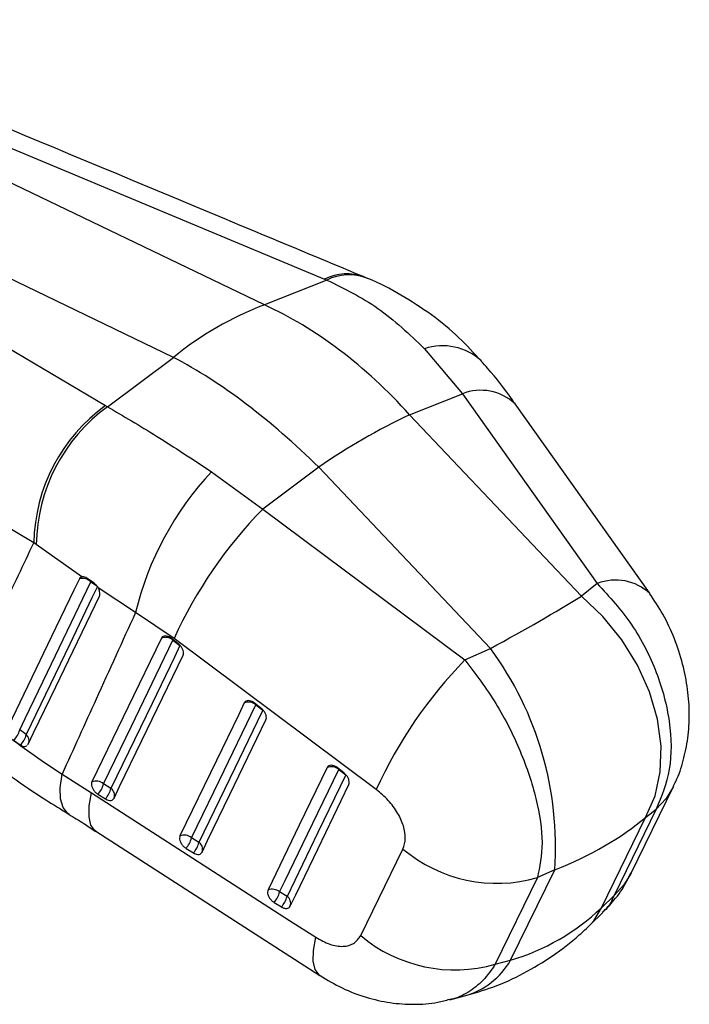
# Model space of a CAD drawing. Extents: x 39 to 407, y 33 to 280.
# Tile 47 of 48: x 379 to 407, y 189 to 230. Entities that reach past the tile are written whole.
import ezdxf

# ---------------------------------------------------------------- set-up
doc = ezdxf.new("R2010")
doc.units = 0
doc.layers.get('0').update_dxf_attribs({"linetype": 'CONTINUOUS'})

msp = doc.modelspace()

# ---------------------------------------------------------------- linework, layer by layer
at = {"color": 7, "linetype": 'CONTINUOUS'}
for p, q in [((366.0017, 229.7287), (391.5515, 219.0758)), ((389.0766, 218.0149), (365.1335, 229.5177)), ((385.3424, 215.8592), (361.3993, 227.362)), ((360.7959, 226.7235), (382.546, 213.877)), ((391.6441, 219.037), (389.0766, 218.0149)), ((391.5515, 219.0758), (391.6441, 219.037)), ((393.288, 219.1163), (393.132, 219.1822)), ((395.6615, 216.2155), (397.2244, 214.3628)), ((382.6253, 213.8305), (385.3424, 215.8592)), ((395.0506, 213.4974), (397.2244, 214.3628)), ((397.2244, 214.3628), (402.7704, 206.561)), ((382.546, 213.877), (382.6253, 213.8305)), ((402.117, 206.0461), (395.0506, 213.4974)), ((391.3117, 211.339), (389.0111, 209.6214)), ((398.3782, 203.8877), (391.3117, 211.339)), ((386.9032, 211.1594), (389.0111, 209.6214)), ((379.5932, 208.2367), (377.7581, 209.3141)), ((389.0111, 209.6214), (397.3256, 203.4178)), ((379.6939, 208.1639), (379.5932, 208.2367)), ((381.5717, 206.8382), (379.6939, 208.1639)), ((382.0559, 206.5867), (381.7724, 206.7802)), ((402.7704, 206.561), (402.117, 206.0461)), ((383.7739, 205.3659), (382.2416, 206.3795)), ((385.3631, 204.2978), (383.7739, 205.3659)), ((385.5338, 204.0842), (385.2463, 204.3083)), ((385.3154, 204.2345), (385.6029, 204.0104)), ((393.6768, 198.0939), (385.3631, 204.2978)), ((385.7347, 203.6184), (385.7298, 203.6089)), ((397.3256, 203.4178), (398.3782, 203.8877)), ((388.9439, 201.426), (388.6565, 201.65)), ((388.7256, 201.5762), (389.013, 201.3521)), ((389.1448, 200.9602), (389.14, 200.9507)), ((379.281, 200.3512), (379.011, 200.5414)), ((378.7605, 200.1212), (379.0352, 199.9283)), ((392.354, 198.7676), (392.0665, 198.9917)), ((392.1356, 198.9179), (392.4231, 198.6938)), ((380.7537, 198.7191), (381.9704, 197.9558)), ((382.7642, 198.1378), (382.4589, 198.3251)), ((392.5549, 198.3019), (392.55, 198.2923)), ((404.1641, 194.6567), (405.8993, 198.2145)), ((382.2312, 197.8942), (382.5365, 197.7069)), ((382.896, 197.7458), (382.8912, 197.7364)), ((405.1963, 197.289), (403.4611, 193.7312)), ((404.7569, 196.9427), (405.1963, 197.289)), ((402.9457, 193.2299), (404.7569, 196.9427)), ((382.1432, 196.3811), (391.3619, 190.4415)), ((386.3858, 195.9164), (386.0805, 196.1037)), ((385.8529, 195.6728), (386.1582, 195.4855)), ((386.5177, 195.5244), (386.5128, 195.515)), ((393.0397, 192.0865), (394.7759, 195.6465)), ((399.2068, 191.0715), (401.018, 194.7843)), ((401.018, 194.7843), (400.3103, 194.4684)), ((400.3103, 194.4684), (398.573, 190.9093)), ((390.0075, 193.6951), (389.7022, 193.8824)), ((403.4611, 193.7312), (402.9457, 193.2299)), ((389.4746, 193.4514), (389.7799, 193.2642)), ((390.1394, 193.3031), (390.1345, 193.2936)), ((402.497, 192.5463), (402.9862, 193.022)), ((398.573, 190.9093), (399.2068, 191.0715)), ((396.7086, 189.4516), (397.3114, 189.6058))]:
    msp.add_line(p, q, dxfattribs=at)
at = {"color": 8, "linetype": 'CONTINUOUS'}
for p, q in [((381.9371, 206.6274), (382.1845, 206.4606)), ((385.322, 204.2499), (385.3154, 204.2345)), ((388.7322, 201.5917), (388.7256, 201.5762)), ((392.1422, 198.9333), (392.1356, 198.9179))]:
    msp.add_line(p, q, dxfattribs=at)
at = {"color": 7, "linetype": 'CONTINUOUS', "flags": 128}
for points in [[(404.9338, 206.1494), (404.9165, 206.1738), (399.3882, 213.9508)], [(381.466, 206.7558), (381.2393, 206.2845), (380.3263, 204.3864), (378.5403, 200.6726)], [(379.011, 200.5414), (379.2392, 201.0161), (380.152, 202.9149), (381.9371, 206.6274)], [(382.2112, 206.4427), (381.9827, 205.9678), (381.0689, 204.0684), (379.281, 200.3512)], [(379.3564, 199.9511), (379.5815, 200.4185), (380.4961, 202.3177), (382.2903, 206.0425)], [(404.7569, 196.9427), (405.1448, 197.8261), (405.3587, 198.8155), (405.3921, 199.8812), (405.2441, 200.991), (404.9191, 202.1118), (404.4269, 203.2098), (403.7822, 204.2519), (403.0045, 205.2069), (402.117, 206.0461)], [(384.8399, 204.3149), (384.6102, 203.8397), (383.6915, 201.9392), (381.9833, 198.4054)], [(382.4589, 198.3251), (382.6885, 198.8002), (383.6073, 200.7008), (385.3154, 204.2345)], [(385.6029, 204.0104), (385.3732, 203.5353), (384.4545, 201.6347), (382.7642, 198.1378)], [(382.8912, 197.7364), (383.1208, 198.2115), (384.0395, 200.1121), (385.7298, 203.6089)], [(388.25, 201.6566), (388.0204, 201.1815), (387.1018, 199.281), (385.6049, 196.184)], [(386.0805, 196.1037), (386.3101, 196.5788), (387.2287, 198.4793), (388.7256, 201.5762)], [(389.013, 201.3521), (388.7834, 200.877), (387.8648, 198.9766), (386.3858, 195.9164)], [(386.5128, 195.515), (386.7424, 195.9901), (387.661, 197.8906), (389.14, 200.9507)], [(391.6601, 198.9983), (391.4305, 198.5232), (390.5122, 196.6228), (389.2266, 193.9626)], [(389.7022, 193.8824), (389.9318, 194.3574), (390.8501, 196.2578), (392.1356, 198.9179)], [(392.4231, 198.6938), (392.1935, 198.2187), (391.2752, 196.3184), (390.0075, 193.6951)], [(381.9704, 197.9558), (390.1065, 192.713), (391.1892, 192.0153)], [(390.1345, 193.2936), (390.3641, 193.7687), (391.2824, 195.669), (392.55, 198.2923)]]:
    msp.add_lwpolyline(points, dxfattribs=at)
at = {"color": 8, "linetype": 'CONTINUOUS', "flags": 128}
for points in [[(381.9371, 206.6274), (381.9398, 206.674), (381.9398, 206.6741)], [(381.0463, 197.0692), (380.9766, 197.1161), (380.7944, 197.3528), (380.6951, 197.7062), (380.6814, 198.166), (380.7537, 198.7191)], [(382.1425, 196.381), (382.1066, 196.4067), (381.9426, 196.6297), (381.8641, 196.9693), (381.8735, 197.4157), (381.9704, 197.9558)], [(405.8996, 198.2152), (405.5992, 197.7262), (405.1963, 197.289)], [(404.1648, 194.6581), (403.8639, 194.1682), (403.4611, 193.7312)], [(402.4963, 192.5456), (402.6304, 192.6908), (402.9457, 193.2299)], [(391.3611, 190.4416), (391.3256, 190.467), (391.1616, 190.6899), (391.083, 191.0293), (391.0923, 191.4754), (391.1892, 192.0153)]]:
    msp.add_lwpolyline(points, dxfattribs=at)
at = {"color": 8, "linetype": 'CONTINUOUS'}
for centre, radius, start, end in [((392.463, 217.29), 2.005, 69.11368, 117.03869), ((392.5563, 217.2209), 2.0323, 68.85853, 116.6698), ((396.4062, 213.9847), 2.3518, 47.23483, 108.45982), ((397.9781, 212.433), 2.0717, 47.11343, 111.33189), ((403.5241, 204.6337), 2.0695, 47.01497, 111.35886), ((379.085, 200.1037), 0.3157, 338.67727, 51.63738), ((382.5834, 197.8589), 0.3324, 340.12271, 57.05868), ((386.205, 195.6375), 0.3324, 340.12509, 57.05764), ((389.8267, 193.4161), 0.3324, 340.12653, 57.05968), ((396.4601, 192.665), 3.1754, 285.54957, 329.87923)]:
    msp.add_arc(centre, radius, start, end, dxfattribs=at)
at = {"color": 7, "linetype": 'CONTINUOUS'}
for centre, radius, start, end in [((393.7489, 205.6092), 13.2564, 110.63765, 129.35698), ((386.6871, 208.1159), 7.095, 125.70897, 179.02437), ((386.8148, 208.0718), 7.1215, 126.03584, 179.25855), ((406.2395, 189.7981), 26.2079, 115.27284, 124.72178), ((396.3552, 202.3122), 12.9466, 136.89302, 166.35685), ((402.3174, 196.5912), 18.6237, 135.6007, 155.55588), ((381.5898, 206.2811), 0.4905, 44.91213, 104.61193), ((385.0104, 203.8769), 0.47, 49.53541, 111.27258), ((387.3335, 195.7504), 13.7186, 355.96195, 36.38143), ((410.6252, 190.3904), 18.617, 135.59239, 155.55702), ((388.4205, 201.2187), 0.47, 49.5357, 111.27451), ((378.227, 200.7241), 0.8051, 311.50537, 346.87862), ((378.4774, 200.5353), 0.8244, 312.57931, 347.0953), ((391.8306, 198.5603), 0.47, 49.53658, 111.27587), ((382.1539, 197.9675), 0.47, 49.54071, 111.27802), ((381.4348, 198.5905), 1.0579, 318.83633, 345.47103), ((381.7401, 198.4032), 1.0578, 318.83641, 345.47269), ((385.7755, 195.7461), 0.47, 49.54242, 111.28212), ((385.0564, 196.3691), 1.0579, 318.83941, 345.47258), ((385.3617, 196.1818), 1.0579, 318.83863, 345.47239), ((398.6499, 200.2568), 6.0219, 229.96025, 286.00569), ((389.3972, 193.5248), 0.47, 49.54528, 111.28861), ((388.6781, 194.1477), 1.0579, 318.84168, 345.47596), ((388.9834, 193.9604), 1.0579, 318.84188, 345.47519), ((396.9126, 196.6975), 6.0217, 229.97305, 286.00625)]:
    msp.add_arc(centre, radius, start, end, dxfattribs=at)
for centre, major_axis, ratio, start_param, end_param in [((388.2707, 201.4806), (-7.28, 16.9269), 0.6684461, 5.1833382, 5.6515256), ((388.2707, 201.4806), (-10.7334, 14.9758), 0.4738583, 5.0579765, 5.5261639), ((390.855, 201.624), (14.3694, 6.9647), 0.0891462, 5.2196546, 5.5687204), ((390.855, 201.624), (16.2832, -0.3858), 0.523601, 5.3987702, 5.7478361), ((393.246, 206.5251), (-7.4929, 14.8438), 0.7470773, 3.0089793, 3.3580452)]:
    msp.add_ellipse(centre, major_axis=major_axis, ratio=ratio, start_param=start_param, end_param=end_param, dxfattribs=at)
for points, knots in [([(393.1769, 219.1637), (391.4792, 219.8711), (383.0205, 223.3959), (374.5665, 226.9226), (367.8092, 229.7414)], [0, 0, 0, 0, 0.2007062, 1, 1, 1, 1]), ([(391.6441, 219.037), (392.3625, 218.6857), (393.8218, 217.9722), (395.042, 216.8071), (395.6615, 216.2155)], [0, 0, 0, 0, 0.492278, 1, 1, 1, 1]), ([(397.9901, 215.7107), (397.6941, 216.0351), (397.0647, 216.725), (395.9551, 217.6318), (394.6999, 218.4374), (393.7952, 218.9319), (393.3043, 219.108), (393.2871, 219.1141)], [0, 0, 0, 0, 0.2232485, 0.4747272, 0.7307505, 0.9905592, 1, 1, 1, 1]), ([(399.3872, 213.9475), (399.3556, 213.9933), (398.9986, 214.5104), (398.5406, 215.1114), (398.0824, 215.6072), (397.993, 215.7039)], [0, 0, 0, 0, 0.072533, 0.8190746, 1, 1, 1, 1]), ([(382.6253, 213.8305), (383.282, 213.4437), (384.6162, 212.6579), (386.133, 211.664), (386.9032, 211.1594)], [0, 0, 0, 0, 0.492278, 1, 1, 1, 1]), ([(376.577, 201.874), (377.1601, 203.1028), (378.166, 205.2225), (379.1708, 207.3448), (379.5932, 208.2367)], [0, 0, 0, 0, 0.5797188, 1, 1, 1, 1]), ([(381.5717, 206.8382), (381.5514, 206.8323), (381.5065, 206.819), (381.4804, 206.7782), (381.466, 206.7558)], [0, 0, 0, 0, 0.4504728, 1, 1, 1, 1]), ([(381.7724, 206.7802), (381.7417, 206.7981), (381.6781, 206.8351), (381.6105, 206.8439), (381.5775, 206.8391), (381.5717, 206.8382)], [0, 0, 0, 0, 0.4349704, 0.9007514, 1, 1, 1, 1]), ([(382.2416, 206.3795), (382.2178, 206.4165), (382.1702, 206.4904), (382.1005, 206.5551), (382.0619, 206.5824), (382.0559, 206.5867)], [0, 0, 0, 0, 0.4572711, 0.914446, 1, 1, 1, 1]), ([(402.7704, 206.561), (403.269, 206.0152), (404.256, 204.9346), (405.2737, 202.9182), (405.8148, 200.8579), (405.8456, 198.8599), (405.4122, 197.8114), (405.1963, 197.289)], [0, 0, 0, 0, 0.2028589, 0.4015612, 0.5986206, 0.7999997, 1, 1, 1, 1]), ([(382.2903, 206.0425), (382.2993, 206.0695), (382.3179, 206.1251), (382.3047, 206.2356), (382.2721, 206.3238), (382.2464, 206.3707), (382.2416, 206.3795)], [0, 0, 0, 0, 0.297634, 0.61261591, 0.92729216, 1, 1, 1, 1]), ([(405.8873, 198.2208), (405.9252, 198.2893), (406.1105, 198.6237), (406.3215, 199.2914), (406.5176, 200.2128), (406.5766, 201.1961), (406.5065, 202.218), (406.3, 203.2644), (405.9558, 204.3042), (405.5077, 205.2841), (405.1159, 205.8638), (404.9299, 206.1391)], [0, 0, 0, 0, 0.028258, 0.1381293, 0.2518069, 0.3695178, 0.4927853, 0.6186446, 0.7481228, 0.8804183, 1, 1, 1, 1]), ([(383.7739, 205.3659), (383.2344, 204.1802), (382.2266, 201.9654), (381.221, 199.7489), (380.7537, 198.7191)], [0, 0, 0, 0, 0.5353792, 1, 1, 1, 1]), ([(385.2463, 204.3083), (385.2173, 204.3285), (385.1533, 204.3731), (385.0496, 204.408), (384.9514, 204.4085), (384.8782, 204.3752), (384.8515, 204.3332), (384.8399, 204.3149)], [0, 0, 0, 0, 0.1801882, 0.3974997, 0.614815, 0.832136, 1, 1, 1, 1]), ([(385.7298, 203.6089), (385.73, 203.6093), (385.7425, 203.6355), (385.7558, 203.6972), (385.7385, 203.8061), (385.6862, 203.9196), (385.6135, 204.0162), (385.5571, 204.0644), (385.5338, 204.0842)], [0, 0, 0, 0, 0.00308149, 0.21517244, 0.4272649, 0.63935806, 0.85145217, 1, 1, 1, 1]), ([(397.3256, 203.4178), (397.7655, 202.8381), (398.6363, 201.6905), (399.6494, 199.6714), (400.3141, 197.6825), (400.592, 195.827), (400.404, 194.9202), (400.3103, 194.4684)], [0, 0, 0, 0, 0.2028589, 0.4015612, 0.5986206, 0.7999997, 1, 1, 1, 1]), ([(376.577, 201.874), (377.2041, 201.3416), (378.4727, 200.2649), (379.9877, 199.2382), (380.7537, 198.7191)], [0, 0, 0, 0, 0.49438646, 1, 1, 1, 1]), ([(388.6565, 201.65), (388.6274, 201.6703), (388.5634, 201.7149), (388.4597, 201.7497), (388.3615, 201.7502), (388.2883, 201.7169), (388.2616, 201.6749), (388.25, 201.6566)], [0, 0, 0, 0, 0.180187, 0.3975073, 0.614821, 0.8321402, 1, 1, 1, 1]), ([(389.14, 200.9507), (389.1491, 200.9792), (389.1674, 201.0361), (389.1488, 201.1465), (389.0974, 201.2596), (389.0245, 201.357), (388.9677, 201.4057), (388.9439, 201.426)], [0, 0, 0, 0, 0.2120977, 0.4241927, 0.6362879, 0.8483872, 1, 1, 1, 1]), ([(377.3748, 199.5849), (377.3758, 199.5841), (377.7881, 199.2557), (378.6753, 198.6118), (379.9011, 197.7692), (380.7235, 197.2689), (381.0476, 197.0717)], [0, 0, 0, 0, 0.0009144, 0.3837574, 0.7571171, 1, 1, 1, 1]), ([(379.0352, 199.9283), (379.0675, 199.9091), (379.1333, 199.8702), (379.2262, 199.8602), (379.2879, 199.8702), (379.3069, 199.8933), (379.3088, 199.8956)], [0, 0, 0, 0, 0.3135365, 0.6384842, 0.9641516, 1, 1, 1, 1]), ([(379.3379, 199.9293), (379.3447, 199.9353), (379.3518, 199.9416), (379.3562, 199.9507), (379.3564, 199.9511)], [0, 0, 0, 0, 0.95738412, 1, 1, 1, 1]), ([(392.0665, 198.9917), (392.0375, 199.0119), (391.9734, 199.0565), (391.8698, 199.0914), (391.7716, 199.0919), (391.6984, 199.0586), (391.6717, 199.0166), (391.6601, 198.9983)], [0, 0, 0, 0, 0.1802069, 0.3975219, 0.6148317, 0.8321488, 1, 1, 1, 1]), ([(392.55, 198.2923), (392.5588, 198.3192), (392.577, 198.3744), (392.5606, 198.4823), (392.5109, 198.5954), (392.4379, 198.6953), (392.3794, 198.7457), (392.354, 198.7676)], [0, 0, 0, 0, 0.2010789, 0.4131651, 0.6252519, 0.8373354, 1, 1, 1, 1]), ([(381.9833, 198.4054), (381.9744, 198.3779), (381.9561, 198.322), (381.9734, 198.2133), (382.0236, 198.0998), (382.1038, 197.9933), (382.1789, 197.9275), (382.2227, 197.8996), (382.2312, 197.8942)], [0, 0, 0, 0, 0.18582486, 0.37779458, 0.56976256, 0.76173161, 0.95369721, 1, 1, 1, 1]), ([(394.7759, 195.6465), (394.821, 195.7834), (394.9112, 196.0574), (394.8231, 196.5885), (394.5758, 197.1353), (394.1853, 197.6686), (393.8488, 197.9501), (393.6768, 198.0939)], [0, 0, 0, 0, 0.1973255, 0.3948321, 0.5898815, 0.7904974, 1, 1, 1, 1]), ([(382.5365, 197.7069), (382.563, 197.6925), (382.6255, 197.6585), (382.723, 197.6385), (382.8141, 197.6532), (382.8673, 197.6934), (382.8861, 197.7272), (382.8912, 197.7364)], [0, 0, 0, 0, 0.1794508, 0.4229275, 0.6663933, 0.9098613, 1, 1, 1, 1]), ([(381.0304, 197.0744), (381.2375, 196.9502), (381.6092, 196.7272), (381.977, 196.4803), (382.1398, 196.371)], [0, 0, 0, 0, 0.5573347, 1, 1, 1, 1]), ([(385.6049, 196.184), (385.596, 196.1565), (385.5778, 196.1006), (385.5951, 195.9919), (385.6452, 195.8784), (385.7254, 195.7719), (385.8006, 195.7061), (385.8444, 195.6782), (385.8529, 195.6728)], [0, 0, 0, 0, 0.1858158, 0.3777839, 0.5697517, 0.7617211, 0.9536867, 1, 1, 1, 1]), ([(386.1582, 195.4855), (386.1846, 195.4711), (386.247, 195.4372), (386.3446, 195.4171), (386.4357, 195.4318), (386.4889, 195.472), (386.5077, 195.5058), (386.5128, 195.515)], [0, 0, 0, 0, 0.1791984, 0.4226556, 0.6661262, 0.9095908, 1, 1, 1, 1]), ([(402.979, 193.0326), (403.1416, 193.1966), (403.5161, 193.5745), (403.9055, 194.1338), (404.0906, 194.5365), (404.1506, 194.667)], [0, 0, 0, 0, 0.3414435, 0.7865587, 1, 1, 1, 1]), ([(389.2266, 193.9626), (389.2177, 193.9352), (389.1995, 193.8794), (389.2167, 193.7707), (389.2668, 193.6572), (389.347, 193.5507), (389.4222, 193.4848), (389.466, 193.4569), (389.4746, 193.4514)], [0, 0, 0, 0, 0.18550473, 0.37747464, 0.56944804, 0.76141244, 0.95338469, 1, 1, 1, 1]), ([(389.7799, 193.2642), (389.7841, 193.2616), (389.8239, 193.2377), (389.9018, 193.2054), (390.0033, 193.197), (390.0877, 193.2247), (390.119, 193.2708), (390.1345, 193.2936)], [0, 0, 0, 0, 0.0290859, 0.2726933, 0.5162947, 0.7599026, 1, 1, 1, 1]), ([(397.3114, 189.6058), (397.7001, 189.7186), (398.5337, 189.9605), (399.7494, 190.5144), (400.9424, 191.234), (401.8477, 191.9344), (402.3419, 192.4001), (402.497, 192.5463)], [0, 0, 0, 0, 0.202026, 0.4331776, 0.6634092, 0.894346, 1, 1, 1, 1]), ([(391.1892, 192.0153), (391.3821, 191.9079), (391.7684, 191.6929), (392.32, 191.6131), (392.7852, 191.7262), (392.9535, 191.9644), (393.0397, 192.0865)], [0, 0, 0, 0, 0.2534146, 0.50737025, 0.74764434, 1, 1, 1, 1]), ([(391.3668, 190.4414), (391.6665, 190.2626), (392.2686, 189.9033), (393.2428, 189.5349), (394.2368, 189.3062), (395.2297, 189.2413), (396.0587, 189.2923), (396.5372, 189.4247), (396.7009, 189.4699)], [0, 0, 0, 0, 0.1861937, 0.3740225, 0.5571243, 0.7335513, 0.9088458, 1, 1, 1, 1])]:
    msp.add_open_spline(points, degree=3, knots=knots, dxfattribs=at)
at = {"color": 8, "linetype": 'CONTINUOUS'}
for points, knots in [([(403.4611, 193.7312), (403.3644, 193.5223), (403.2376, 193.2485), (403.0223, 193.0797), (402.9712, 193.0397)], [0, 0, 0, 0, 0.76291282, 1, 1, 1, 1]), ([(398.573, 190.9093), (398.414, 190.6771), (398.0909, 190.2053), (397.4659, 189.7471), (396.9938, 189.4971), (396.726, 189.4615), (396.704, 189.4585)], [0, 0, 0, 0, 0.3256889, 0.661467, 0.9721882, 1, 1, 1, 1])]:
    msp.add_open_spline(points, degree=3, knots=knots, dxfattribs=at)

doc.saveas('drawing.dxf')
